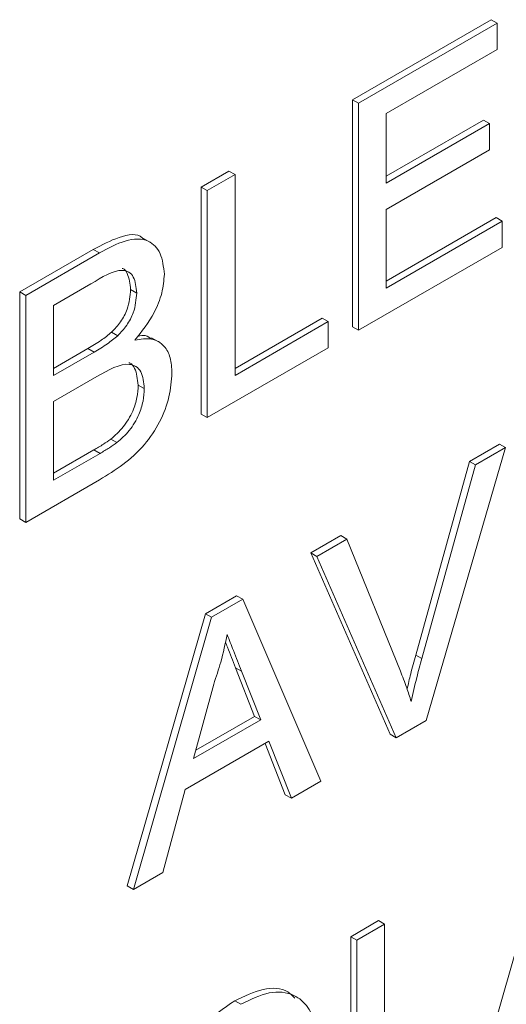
# Paper-space layout 'Sheet1' of a CAD drawing. Header units: millimetres. Extents: x 0 to 432, y 0 to 279.
# Tile 62 of 90: x 388 to 389.44, y 224.05 to 226.96. Entities that reach past the tile are written whole.
import ezdxf

# ---------------------------------------------------------------- set-up
doc = ezdxf.new("R2010")
doc.units = ezdxf.units.MM
doc.header["$LTSCALE"] = 0.5

psp = doc.layouts.new('Sheet1')

# ---------------------------------------------------------------- linework, layer by layer
at = {"color": 7, "linetype": 'Continuous', "lineweight": 15}
for p, q in [((388.9859, 226.7217), (389.3954, 226.9581)), ((389.4134, 226.9478), (389.3954, 226.9581)), ((389.0039, 226.7114), (389.4134, 226.9478)), ((389.4134, 226.9478), (389.4134, 226.8704)), ((389.4134, 226.8704), (389.0858, 226.6813)), ((388.9859, 226.0511), (388.9859, 226.7217)), ((389.0039, 226.7114), (388.9859, 226.7217)), ((389.0039, 226.0408), (389.0039, 226.7114)), ((389.0858, 226.6813), (389.0858, 226.4749)), ((389.0858, 226.4957), (389.3731, 226.6615)), ((389.391, 226.6512), (389.3731, 226.6615)), ((389.0858, 226.4749), (389.391, 226.6512)), ((389.391, 226.6512), (389.391, 226.5738)), ((389.391, 226.5738), (389.0858, 226.3976)), ((388.5392, 226.4639), (388.6211, 226.5111)), ((388.5571, 226.4535), (388.639, 226.5008)), ((388.639, 226.5008), (388.6211, 226.5111)), ((388.639, 226.5008), (388.639, 225.9075)), ((388.5392, 225.7932), (388.5392, 226.4639)), ((388.5571, 226.4535), (388.5392, 226.4639)), ((388.5571, 225.7829), (388.5571, 226.4535)), ((389.0858, 226.3976), (389.0858, 226.1654)), ((389.0858, 226.1862), (389.4103, 226.3735)), ((389.4283, 226.3631), (389.4103, 226.3735)), ((389.0858, 226.1654), (389.4283, 226.3631)), ((389.4283, 226.3631), (389.4283, 226.2858)), ((388.3895, 226.3002), (388.367, 226.3132)), ((389.4283, 226.2858), (389.0039, 226.0408)), ((388.0031, 226.1544), (388.2205, 226.2799)), ((388.0211, 226.144), (388.2385, 226.2695)), ((388.2385, 226.2695), (388.2205, 226.2799)), ((388.2136, 226.1778), (388.103, 226.1139)), ((388.0031, 225.4838), (388.0031, 226.1544)), ((388.0211, 226.144), (388.0031, 226.1544)), ((388.0211, 225.4734), (388.0211, 226.144)), ((388.3487, 226.151), (388.3307, 226.1613)), ((388.103, 226.1139), (388.103, 225.9076)), ((388.639, 225.9283), (388.8966, 226.0769)), ((388.639, 225.9075), (388.9145, 226.0666)), ((388.9145, 226.0666), (388.8966, 226.0769)), ((388.9145, 226.0666), (388.9145, 225.9892)), ((389.0039, 226.0408), (388.9859, 226.0511)), ((388.2925, 226.0249), (388.2745, 226.0353)), ((388.4153, 226.0058), (388.3928, 226.0187)), ((388.103, 225.9283), (388.2047, 225.9871)), ((388.103, 225.9076), (388.2227, 225.9767)), ((388.2227, 225.9767), (388.2047, 225.9871)), ((388.9145, 225.9892), (388.5571, 225.7829)), ((388.2309, 225.9041), (388.103, 225.8302)), ((388.371, 225.8689), (388.353, 225.8792)), ((388.103, 225.8302), (388.103, 225.5981)), ((388.5571, 225.7829), (388.5392, 225.7932)), ((388.29, 225.7093), (388.2721, 225.7196)), ((389.3311, 225.6538), (389.4198, 225.705)), ((389.4378, 225.6947), (389.4198, 225.705)), ((388.103, 225.6188), (388.2224, 225.6877)), ((388.103, 225.5981), (388.2404, 225.6774)), ((388.2404, 225.6774), (388.2224, 225.6877)), ((389.4378, 225.6947), (389.2035, 224.8888)), ((389.349, 225.6434), (389.4378, 225.6947)), ((389.1727, 225.0817), (389.3311, 225.6538)), ((389.1907, 225.0714), (389.349, 225.6434)), ((389.349, 225.6434), (389.3311, 225.6538)), ((388.2391, 225.5993), (388.0211, 225.4734)), ((388.0211, 225.4734), (388.0031, 225.4838)), ((388.8626, 225.3833), (388.9513, 225.4346)), ((388.8805, 225.373), (388.9693, 225.4242)), ((388.9693, 225.4242), (388.9513, 225.4346)), ((388.9693, 225.4242), (389.1273, 225.0347)), ((389.0968, 224.8479), (388.8626, 225.3833)), ((388.8805, 225.373), (388.8626, 225.3833)), ((389.1147, 224.8375), (388.8805, 225.373)), ((388.5515, 225.2038), (388.6439, 225.2571)), ((388.5695, 225.1934), (388.6618, 225.2467)), ((388.6618, 225.2467), (388.6439, 225.2571)), ((388.6618, 225.2467), (388.8924, 224.7092)), ((388.3209, 224.4), (388.5515, 225.2038)), ((388.3389, 224.3897), (388.5695, 225.1934)), ((388.5695, 225.1934), (388.5515, 225.2038)), ((389.1907, 225.0714), (389.1727, 225.0817)), ((388.6968, 224.9007), (388.6404, 225.0444)), ((388.6583, 225.0341), (388.6404, 225.0444)), ((388.7148, 224.8904), (388.6583, 225.0341)), ((388.576, 224.9959), (388.5165, 224.7759)), ((388.5165, 224.7759), (388.7148, 224.8904)), ((388.5232, 224.8005), (388.6968, 224.9007)), ((388.7148, 224.8904), (388.6968, 224.9007)), ((389.2035, 224.8888), (389.1147, 224.8375)), ((389.1147, 224.8375), (389.0968, 224.8479)), ((388.7394, 224.8272), (388.4919, 224.6843)), ((388.7875, 224.6694), (388.7281, 224.8207)), ((388.8055, 224.659), (388.7394, 224.8272)), ((388.4919, 224.6843), (388.4258, 224.4398)), ((388.8924, 224.7092), (388.8055, 224.659)), ((388.8055, 224.659), (388.7875, 224.6694)), ((389.3565, 223.8197), (389.579, 224.5953)), ((388.4258, 224.4398), (388.3389, 224.3897)), ((388.3389, 224.3897), (388.3209, 224.4)), ((388.9811, 224.2501), (389.063, 224.2974)), ((388.9991, 224.2398), (389.081, 224.287)), ((389.081, 224.287), (389.063, 224.2974)), ((389.081, 224.287), (389.081, 223.6938)), ((388.9811, 223.5795), (388.9811, 224.2501)), ((388.9991, 224.2398), (388.9811, 224.2501)), ((388.9991, 223.5691), (388.9991, 224.2398)), ((388.6561, 224.0504), (388.6382, 224.0607))]:
    psp.add_line(p, q, dxfattribs=at)
for points, knots in [([(388.2205, 226.2799), (388.2457, 226.293), (388.296, 226.319), (388.3518, 226.329), (388.3673, 226.3118), (388.3684, 226.3106)], [0, 0, 0, 0, 0.483749, 0.963703, 1, 1, 1, 1]), ([(388.2385, 226.2695), (388.2643, 226.2834), (388.3156, 226.3111), (388.3827, 226.313), (388.4226, 226.2717), (388.4279, 226.2283), (388.4306, 226.2066)], [0, 0, 0, 0, 0.2811161, 0.5600262, 0.7801115, 1, 1, 1, 1]), ([(388.3487, 226.151), (388.3469, 226.1682), (388.3443, 226.1941), (388.3265, 226.2146), (388.2871, 226.2235), (388.2463, 226.1981), (388.2136, 226.1778)], [0, 0, 0, 0, 0.249512, 0.375019, 0.500244, 1, 1, 1, 1]), ([(388.3307, 226.1613), (388.3287, 226.1781), (388.3258, 226.2032), (388.3133, 226.2218), (388.3063, 226.2234), (388.3056, 226.2236)], [0, 0, 0, 0, 0.644377, 0.968503, 1, 1, 1, 1]), ([(388.4306, 226.2066), (388.4289, 226.1883), (388.4257, 226.1518), (388.3976, 226.0803), (388.364, 226.0379), (388.3434, 226.012)], [0, 0, 0, 0, 0.280336, 0.5608003, 1, 1, 1, 1]), ([(388.2745, 226.0353), (388.2838, 226.0449), (388.3023, 226.0643), (388.3265, 226.1108), (388.3291, 226.1422), (388.3307, 226.1613)], [0, 0, 0, 0, 0.280869, 0.561063, 1, 1, 1, 1]), ([(388.2925, 226.0249), (388.3017, 226.0346), (388.3203, 226.0539), (388.3444, 226.1004), (388.3471, 226.1318), (388.3487, 226.151)], [0, 0, 0, 0, 0.280869, 0.561063, 1, 1, 1, 1]), ([(388.2047, 225.9871), (388.2179, 225.9947), (388.2414, 226.0082), (388.2644, 226.027), (388.2745, 226.0353)], [0, 0, 0, 0, 0.560393, 1, 1, 1, 1]), ([(388.2227, 225.9767), (388.2359, 225.9843), (388.2594, 225.9979), (388.2824, 226.0167), (388.2925, 226.0249)], [0, 0, 0, 0, 0.560393, 1, 1, 1, 1]), ([(388.3517, 226.0239), (388.3596, 226.0252), (388.3761, 226.028), (388.3873, 226.019), (388.3932, 226.0142)], [0, 0, 0, 0, 0.475995, 1, 1, 1, 1]), ([(388.3434, 226.012), (388.3603, 226.0147), (388.394, 226.02), (388.4298, 225.9986), (388.45, 225.9618), (388.4519, 225.9305), (388.4529, 225.9148)], [0, 0, 0, 0, 0.280211, 0.55967, 0.779709, 1, 1, 1, 1]), ([(388.371, 225.8689), (388.3692, 225.887), (388.3665, 225.9142), (388.3475, 225.9352), (388.3082, 225.9482), (388.2652, 225.9237), (388.2309, 225.9041)], [0, 0, 0, 0, 0.249802, 0.375546, 0.501154, 1, 1, 1, 1]), ([(388.353, 225.8792), (388.351, 225.8969), (388.348, 225.9235), (388.3342, 225.9423), (388.3267, 225.9447), (388.3258, 225.945)], [0, 0, 0, 0, 0.633365, 0.952186, 1, 1, 1, 1]), ([(388.4529, 225.9148), (388.4511, 225.8916), (388.4475, 225.8453), (388.4192, 225.7691), (388.3516, 225.6692), (388.2855, 225.6281), (388.2391, 225.5993)], [0, 0, 0, 0, 0.1871427, 0.3743187, 0.5607862, 1, 1, 1, 1]), ([(388.2721, 225.7196), (388.2849, 225.7307), (388.3104, 225.7527), (388.3373, 225.7988), (388.3512, 225.8426), (388.3524, 225.867), (388.353, 225.8792)], [0, 0, 0, 0, 0.28029, 0.559018, 0.779402, 1, 1, 1, 1]), ([(388.29, 225.7093), (388.3028, 225.7203), (388.3283, 225.7423), (388.3552, 225.7884), (388.3691, 225.8322), (388.3704, 225.8566), (388.371, 225.8689)], [0, 0, 0, 0, 0.28029, 0.559018, 0.779402, 1, 1, 1, 1]), ([(388.2224, 225.6877), (388.2317, 225.6931), (388.2483, 225.7027), (388.2648, 225.7145), (388.2721, 225.7196)], [0, 0, 0, 0, 0.560099, 1, 1, 1, 1]), ([(388.2404, 225.6774), (388.2497, 225.6827), (388.2663, 225.6923), (388.2828, 225.7041), (388.29, 225.7093)], [0, 0, 0, 0, 0.560099, 1, 1, 1, 1]), ([(388.6156, 225.1427), (388.6101, 225.1155), (388.6002, 225.0671), (388.5834, 225.0177), (388.576, 224.9959)], [0, 0, 0, 0, 0.559915, 1, 1, 1, 1]), ([(388.6404, 225.0444), (388.6324, 225.0647), (388.6224, 225.0899), (388.6125, 225.1153), (388.6105, 225.1203)], [0, 0, 0, 0, 0.801118, 1, 1, 1, 1]), ([(388.6583, 225.0341), (388.6503, 225.0543), (388.6361, 225.0905), (388.6219, 225.1267), (388.6156, 225.1427)], [0, 0, 0, 0, 0.560002, 1, 1, 1, 1]), ([(389.1474, 224.9815), (389.1508, 224.9962), (389.1584, 225.0295), (389.1676, 225.0631), (389.1727, 225.0817)], [0, 0, 0, 0, 0.444555, 1, 1, 1, 1]), ([(389.1592, 224.9449), (389.1645, 224.9684), (389.1741, 225.0104), (389.1856, 225.0527), (389.1907, 225.0714)], [0, 0, 0, 0, 0.559972, 1, 1, 1, 1]), ([(389.1273, 225.0347), (389.1338, 225.0185), (389.1454, 224.9895), (389.1549, 224.9585), (389.1592, 224.9449)], [0, 0, 0, 0, 0.559998, 1, 1, 1, 1]), ([(388.6382, 224.0607), (388.6664, 224.0744), (388.7227, 224.1017), (388.7856, 224.0986), (388.809, 224.0755), (388.8157, 224.0689)], [0, 0, 0, 0, 0.417602, 0.834142, 1, 1, 1, 1]), ([(388.6561, 224.0504), (388.6846, 224.0644), (388.7414, 224.0924), (388.8111, 224.084), (388.8578, 224.0449), (388.8726, 224.0047), (388.88, 223.9847)], [0, 0, 0, 0, 0.280081, 0.559449, 0.779549, 1, 1, 1, 1]), ([(388.3706, 223.5673), (388.3737, 223.6175), (388.38, 223.7176), (388.4447, 223.8736), (388.5397, 223.9934), (388.6053, 224.0383), (388.6382, 224.0607)], [0, 0, 0, 0, 0.280492, 0.55957, 0.779615, 1, 1, 1, 1])]:
    psp.add_open_spline(points, degree=3, knots=knots, dxfattribs=at)

doc.saveas('drawing.dxf')
